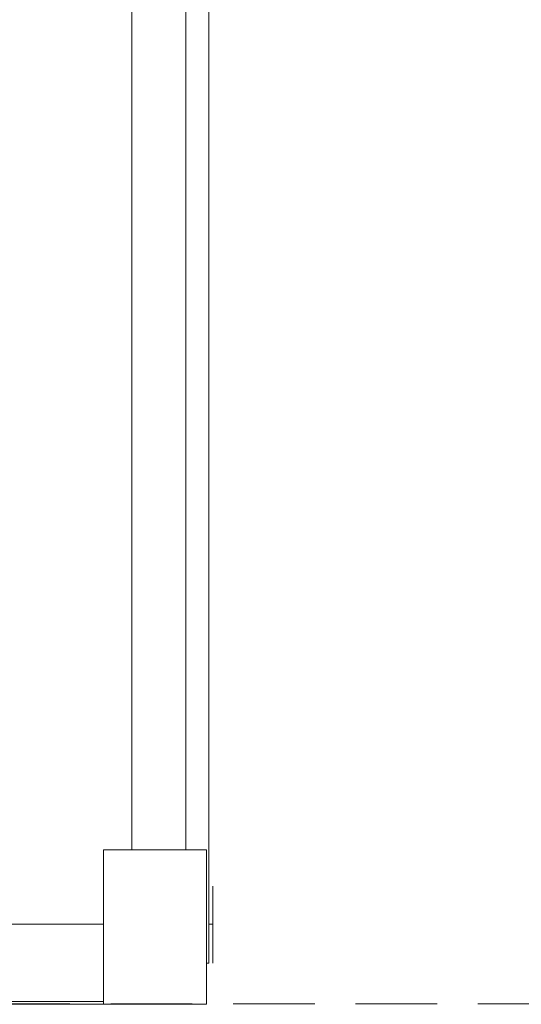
# Model space of a CAD drawing. Header units: millimetres. Extents: x 321 to 585, y -277 to 9.
# Tile 16 of 256: x 386.44 to 388.39, y -233.99 to -230.16. Entities that reach past the tile are written whole.
import ezdxf

# ---------------------------------------------------------------- set-up
doc = ezdxf.new("R2010")
doc.units = ezdxf.units.MM
doc.header["$MEASUREMENT"] = 0
doc.linetypes.add('HIDDEN2', pattern=[0.47625, 0.3175, -0.15875])
for name, color, linetype, lineweight in [('DI-Detalhes', 5, 'HIDDEN2', 9), ('IFC-Laje-Contorno', 134, 'Continuous', 5), ('IFC-Pilar-Contorno', 83, 'Continuous', 5), ('IFC-Viga-Contorno', 66, 'Continuous', 5)]:
    doc.layers.add(name, color=color, linetype=linetype, lineweight=lineweight)

msp = doc.modelspace()

# ---------------------------------------------------------------- linework, layer by layer
at = {"layer": 'DI-Detalhes'}
msp.add_lwpolyline([(380.9549, -223.9307), (398.5428, -223.9307), (398.5428, -233.9847), (380.9549, -233.9847), (380.9549, -223.9307)], dxfattribs=at)
at = {"layer": 'IFC-Laje-Contorno', "color": 7, "lineweight": 5}
for p, q in [((387.0877, -233.3859), (387.0877, -228.0116)), ((355.0249, -233.9859), (386.7676, -233.9859))]:
    msp.add_line(p, q, dxfattribs=at)
at = {"layer": 'IFC-Pilar-Contorno', "color": 7, "lineweight": 5}
for p, q in [((386.7676, -233.6952), (386.7676, -233.3859)), ((386.7676, -233.3859), (386.8415, -233.3859)), ((386.8415, -233.3859), (386.9615, -233.3859)), ((386.9615, -233.3859), (387.1676, -233.3859)), ((387.1676, -233.5659), (387.1676, -233.3859)), ((387.1676, -233.6767), (387.1676, -233.5659)), ((386.7676, -233.8751), (386.7676, -233.6952)), ((387.1676, -233.9859), (387.1676, -233.6767)), ((386.7676, -233.9859), (386.7676, -233.8751)), ((386.7676, -233.9859), (386.9738, -233.9859)), ((386.9738, -233.9859), (387.0938, -233.9859)), ((387.0938, -233.9859), (387.1676, -233.9859))]:
    msp.add_line(p, q, dxfattribs=at)
at = {"layer": 'IFC-Viga-Contorno', "color": 7, "lineweight": 5}
for p, q in [((386.8772, -233.3859), (386.8772, -229.1069)), ((387.1772, -233.6747), (387.1772, -229.1069)), ((387.1676, -233.7027), (387.1676, -233.3859)), ((387.193, -233.8265), (387.193, -233.5265)), ((383.3458, -233.6747), (386.7676, -233.6747)), ((387.1772, -233.6747), (387.193, -233.6747)), ((387.1772, -233.8265), (387.1772, -233.6747)), ((387.1676, -233.8265), (387.1772, -233.8265)), ((381.8276, -233.9747), (386.7676, -233.9747))]:
    msp.add_line(p, q, dxfattribs=at)

doc.saveas('drawing.dxf')
